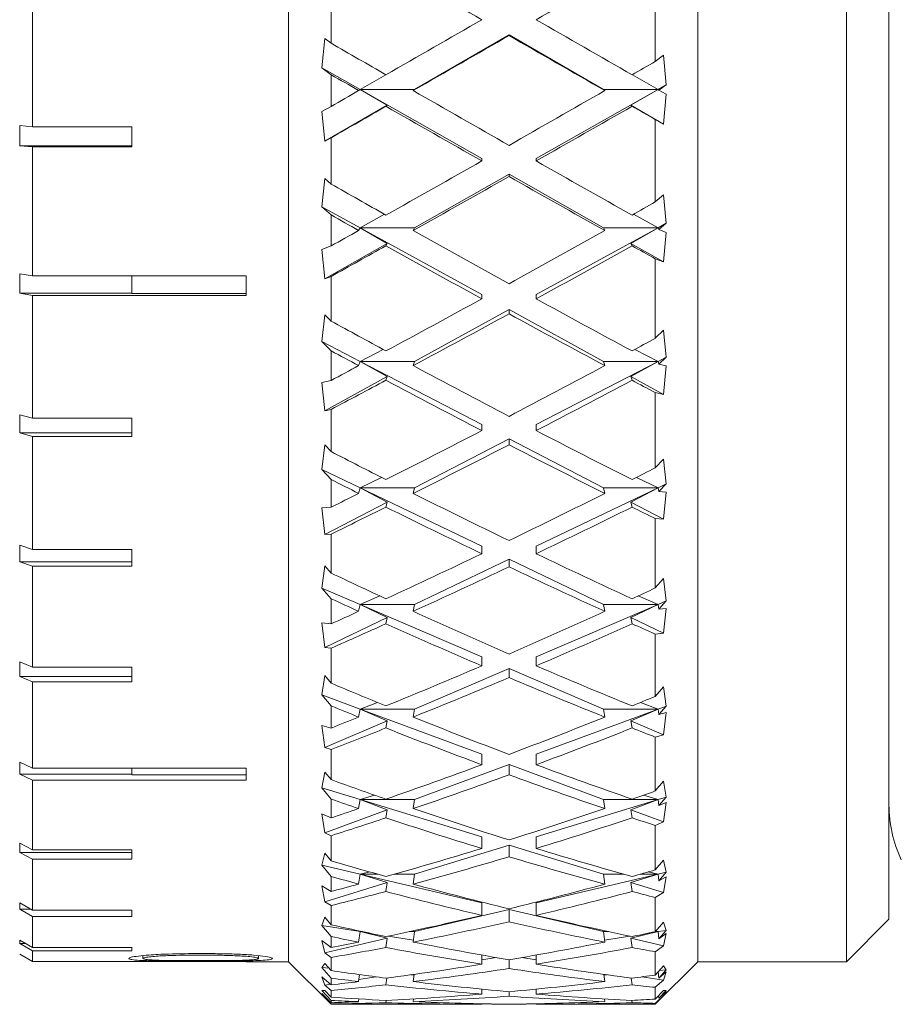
# Model space of a CAD drawing. Header units: inches. Extents: x 1.1 to 20.6, y 0.8 to 16.
# Tile 2 of 22: x 2.4 to 3, y 7.7 to 8.4. Entities that reach past the tile are written whole.
import ezdxf

# ---------------------------------------------------------------- set-up
doc = ezdxf.new("R2010")
doc.units = ezdxf.units.IN
doc.header["$MEASUREMENT"] = 0

msp = doc.modelspace()

# ---------------------------------------------------------------- linework, layer by layer
at = {"color": 7, "linetype": 'Continuous', "lineweight": 15}
for p, q in [((2.57609, 7.7024), (2.57609, 9.1324)), ((2.87609, 7.7024), (2.87609, 9.1324)), ((2.84484, 8.36241), (2.84484, 8.42366)), ((2.98484, 7.7024), (2.98484, 8.41899)), ((3.01609, 8.41892), (3.01609, 7.73365)), ((2.38859, 8.41149), (2.38859, 8.31454)), ((2.60734, 8.41022), (2.60734, 8.37582)), ((2.66849, 8.34189), (2.73766, 8.3818)), ((2.73766, 8.3818), (2.73766, 8.38148)), ((2.73766, 8.3818), (2.80684, 8.34189)), ((2.60275, 8.37928), (2.60045, 8.35784)), ((2.60734, 8.37582), (2.60275, 8.37928)), ((2.85084, 8.36691), (2.84484, 8.36241)), ((2.8528, 8.34528), (2.85084, 8.36691)), ((2.60045, 8.35784), (2.60734, 8.35267)), ((2.60045, 8.35784), (2.62849, 8.34189)), ((2.60734, 8.35267), (2.60734, 8.32944)), ((2.6473, 8.35269), (2.62849, 8.34189)), ((2.84684, 8.34189), (2.82803, 8.35269)), ((2.84684, 8.34189), (2.8528, 8.34528)), ((2.84751, 8.34132), (2.8528, 8.34528)), ((2.62849, 8.34189), (2.6275, 8.34105)), ((2.64839, 8.33029), (2.62849, 8.34189)), ((2.62849, 8.34189), (2.71766, 8.29117)), ((2.62849, 8.34189), (2.66849, 8.34189)), ((2.66849, 8.34189), (2.6675, 8.34105)), ((2.75766, 8.29117), (2.84684, 8.34189)), ((2.80783, 8.34105), (2.80684, 8.34189)), ((2.80684, 8.34189), (2.84684, 8.34189)), ((2.84684, 8.34189), (2.82693, 8.33029)), ((2.84751, 8.34132), (2.84684, 8.34189)), ((2.8528, 8.33845), (2.84751, 8.34132)), ((2.85084, 8.3165), (2.8528, 8.33845)), ((2.60734, 8.32944), (2.60045, 8.3257)), ((2.60045, 8.3257), (2.60275, 8.30395)), ((2.60275, 8.30395), (2.64839, 8.33029)), ((2.64751, 8.32954), (2.64839, 8.33029)), ((2.82693, 8.33029), (2.82782, 8.32954)), ((2.82693, 8.33029), (2.85084, 8.3165)), ((2.84484, 8.25937), (2.84484, 8.31975)), ((2.84484, 8.31975), (2.85084, 8.3165)), ((2.38859, 8.31454), (2.37913, 8.31538)), ((2.37913, 8.30056), (2.37913, 8.31538)), ((2.46128, 8.31454), (2.38859, 8.31454)), ((2.46128, 8.29972), (2.46128, 8.31454)), ((2.60275, 8.30395), (2.60734, 8.30644)), ((2.60734, 8.30644), (2.60734, 8.27253)), ((2.37913, 8.30056), (2.38859, 8.29972)), ((2.37913, 8.30056), (2.46128, 8.30056)), ((2.38859, 8.29972), (2.38859, 8.20512)), ((2.38859, 8.29972), (2.46128, 8.29972)), ((2.71766, 8.29117), (2.71766, 8.28945)), ((2.75766, 8.29117), (2.75766, 8.28945)), ((2.60275, 8.27657), (2.60045, 8.25585)), ((2.60734, 8.27253), (2.60275, 8.27657)), ((2.66849, 8.24044), (2.73766, 8.27979)), ((2.73766, 8.27979), (2.80684, 8.24044)), ((2.73766, 8.27979), (2.73766, 8.27809)), ((2.85084, 8.26462), (2.84484, 8.25937)), ((2.8528, 8.24372), (2.85084, 8.26462)), ((2.60045, 8.25585), (2.60734, 8.24983)), ((2.60045, 8.25585), (2.62849, 8.24044)), ((2.60734, 8.24983), (2.60734, 8.22717)), ((2.64638, 8.25037), (2.62849, 8.24044)), ((2.84684, 8.24044), (2.82894, 8.25037)), ((2.84684, 8.24044), (2.8528, 8.24372)), ((2.84751, 8.23912), (2.8528, 8.24372)), ((2.62849, 8.24044), (2.6275, 8.23848)), ((2.62849, 8.24044), (2.66849, 8.24044)), ((2.64839, 8.22901), (2.62849, 8.24044)), ((2.62849, 8.24044), (2.71766, 8.19144)), ((2.66849, 8.24044), (2.6675, 8.23848)), ((2.75766, 8.19144), (2.84684, 8.24044)), ((2.80684, 8.24044), (2.84684, 8.24044)), ((2.80783, 8.23848), (2.80684, 8.24044)), ((2.84684, 8.24044), (2.82693, 8.22901)), ((2.84751, 8.23912), (2.84684, 8.24044)), ((2.8528, 8.23705), (2.84751, 8.23912)), ((2.85084, 8.21542), (2.8528, 8.23705)), ((2.60734, 8.22717), (2.60045, 8.22449)), ((2.60045, 8.22449), (2.60275, 8.20305)), ((2.60275, 8.20305), (2.64839, 8.22901)), ((2.64751, 8.22726), (2.64839, 8.22901)), ((2.82693, 8.22901), (2.82782, 8.22726)), ((2.82693, 8.22901), (2.85084, 8.21542)), ((2.84484, 8.15941), (2.84484, 8.21773)), ((2.84484, 8.21773), (2.85084, 8.21542)), ((2.38859, 8.20512), (2.37913, 8.20679)), ((2.37913, 8.19252), (2.37913, 8.20679)), ((2.54509, 8.20512), (2.38859, 8.20512)), ((2.46128, 8.19236), (2.46128, 8.20512)), ((2.54509, 8.19084), (2.54509, 8.20512)), ((2.60275, 8.20305), (2.60734, 8.20482)), ((2.60734, 8.20482), (2.60734, 8.17206)), ((2.37913, 8.19252), (2.38859, 8.19084)), ((2.37913, 8.19252), (2.46128, 8.19252)), ((2.38859, 8.19084), (2.38859, 8.10092)), ((2.38859, 8.19084), (2.54509, 8.19084)), ((2.46128, 8.19236), (2.54509, 8.19236)), ((2.71766, 8.19144), (2.71766, 8.18838)), ((2.75766, 8.19144), (2.75766, 8.18838)), ((2.66849, 8.14245), (2.73766, 8.18046)), ((2.73766, 8.18046), (2.80684, 8.14245)), ((2.73766, 8.18046), (2.73766, 8.17741)), ((2.60275, 8.1766), (2.60045, 8.15702)), ((2.60734, 8.17206), (2.60275, 8.1766)), ((2.85084, 8.1653), (2.84484, 8.15941)), ((2.8528, 8.14554), (2.85084, 8.1653)), ((2.60045, 8.15702), (2.60734, 8.15026)), ((2.60045, 8.15702), (2.62849, 8.14245)), ((2.60734, 8.15026), (2.60734, 8.12859)), ((2.64539, 8.15131), (2.62849, 8.14245)), ((2.84684, 8.14245), (2.82993, 8.15131)), ((2.84684, 8.14245), (2.8528, 8.14554)), ((2.84751, 8.14038), (2.8528, 8.14554)), ((2.62849, 8.14245), (2.6275, 8.13939)), ((2.62849, 8.14245), (2.66849, 8.14245)), ((2.64839, 8.1314), (2.62849, 8.14245)), ((2.62849, 8.14245), (2.71766, 8.09612)), ((2.66849, 8.14245), (2.6675, 8.13939)), ((2.75766, 8.09612), (2.84684, 8.14245)), ((2.80684, 8.14245), (2.84684, 8.14245)), ((2.80783, 8.13939), (2.80684, 8.14245)), ((2.84684, 8.14245), (2.82693, 8.1314)), ((2.84751, 8.14038), (2.84684, 8.14245)), ((2.8528, 8.13917), (2.84751, 8.14038)), ((2.85084, 8.11827), (2.8528, 8.13917)), ((2.60734, 8.12859), (2.60045, 8.12703)), ((2.60275, 8.10632), (2.64839, 8.1314)), ((2.64751, 8.12868), (2.64839, 8.1314)), ((2.82693, 8.1314), (2.82782, 8.12868)), ((2.82693, 8.1314), (2.85084, 8.11827)), ((2.60045, 8.12703), (2.60275, 8.10632)), ((2.84484, 8.06446), (2.84484, 8.1196)), ((2.84484, 8.1196), (2.85084, 8.11827)), ((2.60275, 8.10632), (2.60734, 8.10733)), ((2.60734, 8.10733), (2.60734, 8.07636)), ((2.38859, 8.10092), (2.37913, 8.10339)), ((2.37913, 8.09001), (2.37913, 8.10339)), ((2.46128, 8.10092), (2.38859, 8.10092)), ((2.46128, 8.08754), (2.46128, 8.10092)), ((2.71766, 8.09612), (2.71766, 8.09176)), ((2.75766, 8.09612), (2.75766, 8.09176)), ((2.37913, 8.09001), (2.38859, 8.08754)), ((2.37913, 8.09001), (2.46128, 8.09001)), ((2.38859, 8.08754), (2.38859, 8.00452)), ((2.38859, 8.08754), (2.46128, 8.08754)), ((2.66849, 8.0498), (2.73766, 8.08573)), ((2.73766, 8.08573), (2.80684, 8.0498)), ((2.73766, 8.08573), (2.73766, 8.08141)), ((2.60275, 8.08131), (2.60045, 8.06324)), ((2.60734, 8.07636), (2.60275, 8.08131)), ((2.85084, 8.07089), (2.84484, 8.06446)), ((2.8528, 8.05266), (2.85084, 8.07089)), ((2.60045, 8.06324), (2.60734, 8.05588)), ((2.60045, 8.06324), (2.62849, 8.0498)), ((2.64427, 8.05744), (2.62849, 8.0498)), ((2.84684, 8.0498), (2.83105, 8.05744)), ((2.60734, 8.05588), (2.60734, 8.03564)), ((2.62849, 8.0498), (2.6275, 8.04571)), ((2.62849, 8.0498), (2.66849, 8.0498)), ((2.64839, 8.03936), (2.62849, 8.0498)), ((2.62849, 8.0498), (2.71766, 8.00705)), ((2.66849, 8.0498), (2.6675, 8.04571)), ((2.75766, 8.00705), (2.84684, 8.0498)), ((2.80684, 8.0498), (2.84684, 8.0498)), ((2.80783, 8.04571), (2.80684, 8.0498)), ((2.84684, 8.0498), (2.82693, 8.03936)), ((2.84684, 8.0498), (2.8528, 8.05266)), ((2.84751, 8.04704), (2.84684, 8.0498)), ((2.84751, 8.04704), (2.8528, 8.05266)), ((2.8528, 8.0467), (2.84751, 8.04704)), ((2.85084, 8.02694), (2.8528, 8.0467)), ((2.60734, 8.03564), (2.60045, 8.03523)), ((2.60045, 8.03523), (2.60275, 8.01565)), ((2.60275, 8.01565), (2.64839, 8.03936)), ((2.64751, 8.03572), (2.64839, 8.03936)), ((2.82693, 8.03936), (2.82782, 8.03572)), ((2.82693, 8.03936), (2.85084, 8.02694)), ((2.84484, 7.97639), (2.84484, 8.02727)), ((2.84484, 8.02727), (2.85084, 8.02694)), ((2.60275, 8.01565), (2.60734, 8.01588)), ((2.60734, 8.01588), (2.60734, 7.9873)), ((2.38859, 8.00452), (2.37913, 8.00772)), ((2.37913, 7.99557), (2.37913, 8.00772)), ((2.71766, 8.00705), (2.71766, 8.00148)), ((2.75766, 8.00705), (2.75766, 8.00148)), ((2.46128, 8.00452), (2.38859, 8.00452)), ((2.46128, 7.99237), (2.46128, 8.00452)), ((2.37913, 7.99557), (2.38859, 7.99237)), ((2.37913, 7.99557), (2.46128, 7.99557)), ((2.38859, 7.99237), (2.38859, 7.91829)), ((2.38859, 7.99237), (2.46128, 7.99237)), ((2.60275, 7.99257), (2.60045, 7.97636)), ((2.60734, 7.9873), (2.60275, 7.99257)), ((2.66849, 7.96431), (2.73766, 7.99747)), ((2.73766, 7.99747), (2.80684, 7.96431)), ((2.73766, 7.99747), (2.73766, 7.99194)), ((2.85084, 7.98322), (2.84484, 7.97639)), ((2.8528, 7.96687), (2.85084, 7.98322)), ((2.60045, 7.97636), (2.60734, 7.96854)), ((2.60045, 7.97636), (2.62849, 7.96431)), ((2.64294, 7.97058), (2.62849, 7.96431)), ((2.84684, 7.96431), (2.83238, 7.97058)), ((2.60734, 7.96854), (2.60734, 7.95011)), ((2.62849, 7.96431), (2.6275, 7.95927)), ((2.62849, 7.96431), (2.66849, 7.96431)), ((2.62849, 7.96431), (2.71766, 7.92597)), ((2.64839, 7.95467), (2.62849, 7.96431)), ((2.66849, 7.96431), (2.6675, 7.95927)), ((2.75766, 7.92597), (2.84684, 7.96431)), ((2.80684, 7.96431), (2.84684, 7.96431)), ((2.80783, 7.95927), (2.80684, 7.96431)), ((2.84684, 7.96431), (2.82693, 7.95467)), ((2.84684, 7.96431), (2.8528, 7.96687)), ((2.84751, 7.96091), (2.84684, 7.96431)), ((2.84751, 7.96091), (2.8528, 7.96687)), ((2.8528, 7.96145), (2.84751, 7.96091)), ((2.85084, 7.94321), (2.8528, 7.96145)), ((2.60734, 7.95011), (2.60045, 7.95086)), ((2.60045, 7.95086), (2.60275, 7.9328)), ((2.60275, 7.9328), (2.64839, 7.95467)), ((2.64751, 7.95019), (2.64839, 7.95467)), ((2.82693, 7.95467), (2.82782, 7.95019)), ((2.82693, 7.95467), (2.85084, 7.94321)), ((2.84484, 7.94253), (2.85084, 7.94321)), ((2.84484, 7.8969), (2.84484, 7.94253)), ((2.60275, 7.9328), (2.60734, 7.93224)), ((2.60734, 7.93224), (2.60734, 7.90661)), ((2.38859, 7.91829), (2.37913, 7.92214)), ((2.37913, 7.91151), (2.37913, 7.92214)), ((2.71766, 7.92597), (2.71766, 7.9193)), ((2.75766, 7.92597), (2.75766, 7.9193)), ((2.46128, 7.91829), (2.38859, 7.91829)), ((2.46128, 7.90766), (2.46128, 7.91829)), ((2.60275, 7.9121), (2.60045, 7.89807)), ((2.60734, 7.90661), (2.60275, 7.9121)), ((2.66849, 7.88763), (2.73766, 7.91737)), ((2.73766, 7.91737), (2.80684, 7.88763)), ((2.73766, 7.91737), (2.73766, 7.91076)), ((2.37913, 7.91151), (2.38859, 7.90766)), ((2.37913, 7.91151), (2.46128, 7.91151)), ((2.38859, 7.90766), (2.38859, 7.84434)), ((2.38859, 7.90766), (2.46128, 7.90766)), ((2.60045, 7.89807), (2.60734, 7.88994)), ((2.60045, 7.89807), (2.62849, 7.88763)), ((2.85084, 7.90401), (2.84484, 7.8969)), ((2.8528, 7.88985), (2.85084, 7.90401)), ((2.64127, 7.89244), (2.62849, 7.88763)), ((2.84684, 7.88763), (2.83406, 7.89244)), ((2.60734, 7.88994), (2.60734, 7.87369)), ((2.62849, 7.88763), (2.6275, 7.88175)), ((2.62849, 7.88763), (2.66849, 7.88763)), ((2.62849, 7.88763), (2.71766, 7.85445)), ((2.64839, 7.87899), (2.62849, 7.88763)), ((2.66849, 7.88763), (2.6675, 7.88175)), ((2.75766, 7.85445), (2.84684, 7.88763)), ((2.80684, 7.88763), (2.84684, 7.88763)), ((2.80783, 7.88175), (2.80684, 7.88763)), ((2.84684, 7.88763), (2.82693, 7.87899)), ((2.84684, 7.88763), (2.8528, 7.88985)), ((2.84751, 7.88366), (2.84684, 7.88763)), ((2.84751, 7.88366), (2.8528, 7.88985)), ((2.8528, 7.88507), (2.84751, 7.88366)), ((2.85084, 7.86872), (2.8528, 7.88507)), ((2.60734, 7.87369), (2.60045, 7.87558)), ((2.60045, 7.87558), (2.60275, 7.85937)), ((2.60275, 7.85937), (2.64839, 7.87899)), ((2.64751, 7.87375), (2.64839, 7.87899)), ((2.82693, 7.87899), (2.82782, 7.87375)), ((2.82693, 7.87899), (2.85084, 7.86872)), ((2.84484, 7.86704), (2.85084, 7.86872)), ((2.84484, 7.82754), (2.84484, 7.86704)), ((2.60275, 7.85937), (2.60734, 7.85805)), ((2.60734, 7.85805), (2.60734, 7.83587)), ((2.71766, 7.85445), (2.71766, 7.84681)), ((2.75766, 7.85445), (2.75766, 7.84681)), ((2.38859, 7.84434), (2.37913, 7.84875)), ((2.37913, 7.83991), (2.37913, 7.84875)), ((2.66849, 7.82127), (2.73766, 7.84701)), ((2.73766, 7.84701), (2.80684, 7.82127)), ((2.73766, 7.84701), (2.73766, 7.83943)), ((2.37913, 7.83991), (2.38859, 7.8355)), ((2.37913, 7.83991), (2.46128, 7.83991)), ((2.54509, 7.84434), (2.38859, 7.84434)), ((2.46128, 7.83951), (2.46128, 7.84434)), ((2.46128, 7.83951), (2.54509, 7.83951)), ((2.54509, 7.8355), (2.54509, 7.84434)), ((2.60275, 7.84146), (2.60045, 7.82988)), ((2.60734, 7.83587), (2.60275, 7.84146)), ((2.38859, 7.8355), (2.38859, 7.78451)), ((2.38859, 7.8355), (2.54509, 7.8355)), ((2.85084, 7.83478), (2.84484, 7.82754)), ((2.8528, 7.8231), (2.85084, 7.83478)), ((2.60045, 7.82988), (2.60734, 7.8216)), ((2.60045, 7.82988), (2.62849, 7.82127)), ((2.60734, 7.8216), (2.60734, 7.80784)), ((2.62849, 7.82127), (2.6275, 7.81465)), ((2.639, 7.82453), (2.62849, 7.82127)), ((2.62849, 7.82127), (2.66849, 7.82127)), ((2.62849, 7.82127), (2.71766, 7.79389)), ((2.64839, 7.8138), (2.62849, 7.82127)), ((2.66849, 7.82127), (2.6675, 7.81465)), ((2.75766, 7.79389), (2.84684, 7.82127)), ((2.80684, 7.82127), (2.84684, 7.82127)), ((2.80783, 7.81465), (2.80684, 7.82127)), ((2.84684, 7.82127), (2.82693, 7.8138)), ((2.84684, 7.82127), (2.83633, 7.82453)), ((2.84684, 7.82127), (2.8528, 7.8231)), ((2.84751, 7.8168), (2.84684, 7.82127)), ((2.84751, 7.8168), (2.8528, 7.8231)), ((2.8528, 7.81906), (2.84751, 7.8168)), ((2.85084, 7.8049), (2.8528, 7.81906)), ((2.60734, 7.80784), (2.60045, 7.81084)), ((2.60045, 7.81084), (2.60275, 7.79681)), ((2.60275, 7.79681), (2.64839, 7.8138)), ((2.64751, 7.8079), (2.64839, 7.8138)), ((2.82693, 7.8138), (2.82782, 7.8079)), ((2.82693, 7.8138), (2.85084, 7.8049)), ((2.84484, 7.80225), (2.85084, 7.8049)), ((2.60275, 7.79681), (2.60734, 7.79475)), ((2.84484, 7.76966), (2.84484, 7.80225)), ((2.38859, 7.78451), (2.37913, 7.78937)), ((2.37913, 7.78253), (2.37913, 7.78937)), ((2.60734, 7.79475), (2.60734, 7.77644)), ((2.71766, 7.79389), (2.71766, 7.78543)), ((2.75766, 7.79389), (2.75766, 7.78543)), ((2.37913, 7.78253), (2.38859, 7.77767)), ((2.37913, 7.78253), (2.46128, 7.78253)), ((2.46128, 7.78451), (2.38859, 7.78451)), ((2.46128, 7.77767), (2.46128, 7.78451)), ((2.60275, 7.78203), (2.60045, 7.77313)), ((2.60734, 7.77644), (2.60275, 7.78203)), ((2.66849, 7.76652), (2.73766, 7.78775)), ((2.73766, 7.78775), (2.80684, 7.76652)), ((2.73766, 7.78775), (2.73766, 7.77936)), ((2.38859, 7.77767), (2.38859, 7.74026)), ((2.38859, 7.77767), (2.46128, 7.77767)), ((2.85084, 7.7769), (2.84484, 7.76966)), ((2.8528, 7.76792), (2.85084, 7.7769)), ((2.60045, 7.77313), (2.60734, 7.76487)), ((2.60045, 7.77313), (2.62849, 7.76652)), ((2.63557, 7.7682), (2.62849, 7.76652)), ((2.84684, 7.76652), (2.83975, 7.7682)), ((2.84684, 7.76652), (2.8528, 7.76792)), ((2.84751, 7.76163), (2.8528, 7.76792)), ((2.60275, 7.74633), (2.64839, 7.76034)), ((2.60734, 7.76487), (2.60734, 7.75386)), ((2.62849, 7.76652), (2.6275, 7.75928)), ((2.62849, 7.76652), (2.6415, 7.76652)), ((2.62849, 7.76652), (2.71766, 7.74547)), ((2.64839, 7.76034), (2.62849, 7.76652)), ((2.64751, 7.7539), (2.64839, 7.76034)), ((2.65354, 7.76652), (2.66849, 7.76652)), ((2.66849, 7.76652), (2.6675, 7.75928)), ((2.75766, 7.74547), (2.84684, 7.76652)), ((2.80684, 7.76652), (2.82179, 7.76652)), ((2.80783, 7.75928), (2.80684, 7.76652)), ((2.84684, 7.76652), (2.82693, 7.76034)), ((2.82693, 7.76034), (2.82782, 7.7539)), ((2.82693, 7.76034), (2.85084, 7.753)), ((2.83383, 7.76652), (2.84684, 7.76652)), ((2.84751, 7.76163), (2.84684, 7.76652)), ((2.8528, 7.76469), (2.84751, 7.76163)), ((2.85084, 7.753), (2.8528, 7.76469)), ((2.60734, 7.75386), (2.60045, 7.7579)), ((2.60045, 7.7579), (2.60275, 7.74633)), ((2.84484, 7.74944), (2.85084, 7.753)), ((2.60275, 7.74633), (2.60734, 7.74356)), ((2.84484, 7.72439), (2.84484, 7.74944)), ((2.38859, 7.74026), (2.37913, 7.74545)), ((2.37913, 7.74078), (2.37913, 7.74545)), ((2.37913, 7.74078), (2.38859, 7.73559)), ((2.37913, 7.74078), (2.38764, 7.74078)), ((2.46128, 7.74026), (2.38859, 7.74026)), ((2.46128, 7.73559), (2.46128, 7.74026)), ((2.60734, 7.74356), (2.60734, 7.72949)), ((2.66849, 7.72443), (2.73766, 7.74075)), ((2.71766, 7.74547), (2.71766, 7.73634)), ((2.73766, 7.74075), (2.80684, 7.72443)), ((2.73766, 7.74075), (2.73766, 7.73171)), ((2.75766, 7.74547), (2.75766, 7.73634)), ((2.38859, 7.73559), (2.38859, 7.71268)), ((2.38859, 7.73559), (2.46128, 7.73559)), ((2.60275, 7.73497), (2.60045, 7.72892)), ((2.60734, 7.72949), (2.60275, 7.73497)), ((2.85084, 7.73148), (2.84484, 7.72439)), ((2.8528, 7.72538), (2.85084, 7.73148)), ((2.98484, 7.7024), (3.01609, 7.73365)), ((2.60045, 7.72892), (2.60734, 7.72083)), ((2.60045, 7.72892), (2.62849, 7.72443)), ((2.62849, 7.72443), (2.6275, 7.71672)), ((2.62954, 7.7246), (2.62849, 7.72443)), ((2.62849, 7.72443), (2.63033, 7.72443)), ((2.62849, 7.72443), (2.63584, 7.72325)), ((2.64839, 7.71968), (2.62849, 7.72443)), ((2.66474, 7.72443), (2.66849, 7.72443)), ((2.66849, 7.72443), (2.6675, 7.71672)), ((2.80684, 7.72443), (2.81059, 7.72443)), ((2.80783, 7.71672), (2.80684, 7.72443)), ((2.84684, 7.72443), (2.82693, 7.71968)), ((2.83949, 7.72325), (2.84684, 7.72443)), ((2.84487, 7.72443), (2.84684, 7.72443)), ((2.84684, 7.72443), (2.84511, 7.72471)), ((2.84684, 7.72443), (2.8528, 7.72538)), ((2.84751, 7.71922), (2.84684, 7.72443)), ((2.84751, 7.71922), (2.8528, 7.72538)), ((2.38859, 7.71268), (2.37913, 7.71807)), ((2.37913, 7.71569), (2.37913, 7.71807)), ((2.60734, 7.71279), (2.60045, 7.71781)), ((2.60045, 7.71781), (2.60275, 7.70891)), ((2.60275, 7.70891), (2.64839, 7.71968)), ((2.60734, 7.72083), (2.60734, 7.71279)), ((2.64751, 7.71283), (2.64839, 7.71968)), ((2.6491, 7.72112), (2.66768, 7.71814)), ((2.80765, 7.71814), (2.82623, 7.72112)), ((2.82693, 7.71968), (2.82782, 7.71283)), ((2.82693, 7.71968), (2.85084, 7.71404)), ((2.8528, 7.72302), (2.84751, 7.71922)), ((2.85084, 7.71404), (2.8528, 7.72302)), ((2.37913, 7.71569), (2.38859, 7.7103)), ((2.37913, 7.71569), (2.38331, 7.71569)), ((2.46128, 7.71268), (2.38859, 7.71268)), ((2.38859, 7.7103), (2.38859, 7.70246)), ((2.38859, 7.7103), (2.46128, 7.7103)), ((2.46128, 7.7103), (2.46128, 7.71268)), ((2.84484, 7.70963), (2.85084, 7.71404)), ((2.84484, 7.69261), (2.84484, 7.70963)), ((2.38859, 7.70246), (2.37913, 7.70792)), ((2.37913, 7.70789), (2.38859, 7.70242)), ((2.37913, 7.70789), (2.37919, 7.70789)), ((2.54509, 7.70246), (2.38859, 7.70246)), ((2.38859, 7.70242), (2.54509, 7.70242)), ((2.46939, 7.70686), (2.46939, 7.70474)), ((2.54509, 7.7024), (2.54509, 7.70246)), ((2.54509, 7.7024), (2.57609, 7.7024)), ((2.554, 7.70683), (2.554, 7.70474)), ((2.57609, 7.7024), (2.60734, 7.67115)), ((2.60275, 7.70891), (2.60734, 7.70549)), ((2.60734, 7.70549), (2.60734, 7.69593)), ((2.71766, 7.70728), (2.71766, 7.70052)), ((2.71766, 7.70371), (2.72829, 7.70541)), ((2.73766, 7.70381), (2.73766, 7.6974)), ((2.74704, 7.70541), (2.75766, 7.70371)), ((2.75766, 7.70728), (2.75766, 7.70052)), ((2.84484, 7.67115), (2.87609, 7.7024)), ((2.87609, 7.7024), (2.98484, 7.7024)), ((2.60275, 7.70119), (2.60045, 7.69811)), ((2.60045, 7.69811), (2.60734, 7.69035)), ((2.60045, 7.69811), (2.60582, 7.69767)), ((2.60734, 7.69593), (2.60275, 7.70119)), ((2.85084, 7.69942), (2.84484, 7.69261)), ((2.84751, 7.69041), (2.8528, 7.69631)), ((2.84774, 7.6959), (2.8528, 7.69631)), ((2.8528, 7.69631), (2.85084, 7.69942)), ((2.60734, 7.68544), (2.60045, 7.69133)), ((2.60045, 7.69133), (2.60275, 7.68528)), ((2.60734, 7.69035), (2.60734, 7.68544)), ((2.62814, 7.69294), (2.6275, 7.6878)), ((2.62768, 7.68928), (2.64021, 7.69129)), ((2.64751, 7.68546), (2.64812, 7.6904)), ((2.6658, 7.69278), (2.66809, 7.69259)), ((2.66816, 7.6931), (2.6675, 7.6878)), ((2.80783, 7.6878), (2.80717, 7.6931)), ((2.80724, 7.69259), (2.80953, 7.69278)), ((2.82721, 7.6904), (2.82782, 7.68546)), ((2.83511, 7.69129), (2.85084, 7.68877)), ((2.84484, 7.6836), (2.85084, 7.68877)), ((2.84751, 7.69041), (2.84694, 7.69499)), ((2.8528, 7.69487), (2.84751, 7.69041)), ((2.85084, 7.68877), (2.8528, 7.69487)), ((2.60275, 7.68135), (2.60045, 7.6813)), ((2.60045, 7.6813), (2.60734, 7.67402)), ((2.60045, 7.6813), (2.6028, 7.6813)), ((2.60275, 7.68528), (2.60677, 7.68593)), ((2.60275, 7.68528), (2.60734, 7.68127)), ((2.60734, 7.67641), (2.60275, 7.68135)), ((2.60734, 7.68127), (2.60734, 7.67641)), ((2.71766, 7.68226), (2.71766, 7.67865)), ((2.75766, 7.68226), (2.75766, 7.67865)), ((2.84484, 7.67494), (2.84484, 7.6836)), ((2.85084, 7.68132), (2.84484, 7.67494)), ((2.84751, 7.67574), (2.8528, 7.68127)), ((2.8528, 7.68078), (2.84751, 7.67574)), ((2.85079, 7.68127), (2.8528, 7.68127)), ((2.85084, 7.67767), (2.8528, 7.68078)), ((2.60734, 7.67234), (2.60045, 7.67898)), ((2.60045, 7.67898), (2.60275, 7.6759)), ((2.60275, 7.6759), (2.60357, 7.67597)), ((2.60275, 7.6759), (2.60734, 7.67139)), ((2.60734, 7.67402), (2.60734, 7.67234)), ((2.6275, 7.67309), (2.62774, 7.6751)), ((2.64771, 7.67402), (2.64751, 7.67234)), ((2.6675, 7.67309), (2.66775, 7.67512)), ((2.73766, 7.68037), (2.73766, 7.6771)), ((2.80758, 7.67512), (2.80783, 7.67309)), ((2.82782, 7.67234), (2.82761, 7.67402)), ((2.84484, 7.67185), (2.85084, 7.67767)), ((2.84729, 7.67754), (2.84751, 7.67574)), ((2.84964, 7.67777), (2.85084, 7.67767)), ((2.60734, 7.67139), (2.60734, 7.67115)), ((2.60734, 7.67115), (2.71479, 7.67115)), ((2.71766, 7.67156), (2.71766, 7.67115)), ((2.73766, 7.67127), (2.73766, 7.67122)), ((2.75766, 7.67156), (2.75766, 7.67115)), ((2.76054, 7.67115), (2.84484, 7.67115)), ((2.84484, 7.67115), (2.84484, 7.67185))]:
    msp.add_line(p, q, dxfattribs=at)
msp.add_arc((3.10976, 7.81727), 0.09367, 180, 205.34276, dxfattribs=at)
for centre, major_axis, ratio, start_param, end_param in [((2.71766, 8.4174), (1.2925, -0.74603), 0.014152, 4.666256, 4.720557), ((2.75766, 8.4174), (1.2925, 0.74603), 0.014152, 4.704221, 4.758522), ((2.71766, 8.4174), (1.2925, 0.74603), 0.014152, 4.649919, 4.704221), ((2.75766, 8.4174), (1.2925, -0.74603), 0.014152, 4.720557, 4.774859), ((2.75766, 8.4174), (1.2925, 0.74603), 0.014152, 4.634408, 4.688747), ((2.71766, 8.4174), (1.2925, -0.74603), 0.014152, 4.736031, 4.79037), ((2.75766, 8.4174), (1.29136, -0.74), 0.074657, 4.638581, 4.669819), ((2.71766, 8.4174), (1.29136, 0.74), 0.074657, 4.754959, 4.768187), ((2.71766, 8.4174), (1.29136, -0.74), 0.074657, 4.669687, 4.685331), ((2.71766, 8.4174), (1.2925, 0.74603), 0.014152, 4.618764, 4.634408), ((2.75766, 8.4174), (1.29136, -0.74), 0.074657, 4.685331, 4.73967), ((2.71766, 8.4174), (1.29136, 0.74), 0.074657, 4.685108, 4.739447), ((2.75766, 8.4174), (1.2925, 0.74603), 0.014152, 4.587658, 4.618896), ((2.71766, 8.4174), (1.29136, -0.74), 0.074657, 4.700842, 4.755144), ((2.75766, 8.4174), (1.29136, 0.74), 0.074657, 4.669634, 4.723936), ((2.71766, 8.4174), (1.2925, -0.74603), 0.014152, 4.805882, 4.81911), ((2.71766, 8.4174), (1.29136, 0.74), 0.074657, 4.615333, 4.669634), ((2.75766, 8.4174), (1.29136, -0.74), 0.074657, 4.755144, 4.809445), ((2.75766, 8.4174), (1.29136, 0.74), 0.074657, 4.599821, 4.65416), ((2.71766, 8.4174), (1.29136, -0.74), 0.074657, 4.770618, 4.824957), ((2.75766, 8.4174), (1.28881, -0.72558), 0.135325, 4.671865, 4.703104), ((2.71766, 8.4174), (1.28881, 0.72558), 0.135325, 4.721674, 4.734903), ((2.71766, 8.4174), (1.28881, -0.72558), 0.135325, 4.702972, 4.718615), ((2.71766, 8.4174), (1.29136, 0.74), 0.074657, 4.584178, 4.599821), ((2.75766, 8.4174), (1.28881, -0.72558), 0.135325, 4.718615, 4.772955), ((2.71766, 8.4174), (1.28881, 0.72558), 0.135325, 4.651823, 4.706163), ((2.75766, 8.4174), (1.29136, 0.74), 0.074657, 4.553071, 4.584309), ((2.71766, 8.4174), (1.28881, -0.72558), 0.135325, 4.734127, 4.788429), ((2.75766, 8.4174), (1.28881, 0.72558), 0.135325, 4.636349, 4.690651), ((2.71766, 8.4174), (1.29136, -0.74), 0.074657, 4.840469, 4.853697), ((2.71766, 8.4174), (1.28881, 0.72558), 0.135325, 4.582048, 4.636349), ((2.75766, 8.4174), (1.28881, -0.72558), 0.135325, 4.788429, 4.84273), ((2.75766, 8.4174), (1.28517, -0.70235), 0.19623, 4.702657, 4.733895), ((2.75766, 8.4174), (1.28881, 0.72558), 0.135325, 4.566536, 4.620875), ((2.71766, 8.4174), (1.28881, -0.72558), 0.135325, 4.803903, 4.858242), ((2.71766, 8.4174), (1.28517, 0.70235), 0.19623, 4.690883, 4.704111), ((2.71766, 8.4174), (1.28517, -0.70235), 0.19623, 4.733763, 4.749407), ((2.71766, 8.4174), (1.28881, 0.72558), 0.135325, 4.550893, 4.566536), ((2.75766, 8.4174), (1.28517, -0.70235), 0.19623, 4.749407, 4.803746), ((2.71766, 8.4174), (1.28517, 0.70235), 0.19623, 4.621032, 4.675371), ((2.75766, 8.4174), (1.28881, 0.72558), 0.135325, 4.519786, 4.551024), ((2.71766, 8.4174), (1.28517, -0.70235), 0.19623, 4.764919, 4.81922), ((2.75766, 8.4174), (1.28517, 0.70235), 0.19623, 4.605558, 4.659859), ((2.71766, 8.4174), (1.28881, -0.72558), 0.135325, 4.873753, 4.886982), ((2.71766, 8.4174), (1.28517, 0.70235), 0.19623, 4.551257, 4.605558), ((2.75766, 8.4174), (1.28517, -0.70235), 0.19623, 4.81922, 4.873521), ((2.75766, 8.4174), (1.28517, 0.70235), 0.19623, 4.535745, 4.590084), ((2.71766, 8.4174), (1.28517, -0.70235), 0.19623, 4.834694, 4.889033), ((2.75766, 8.4174), (1.28101, -0.6695), 0.257318, 4.729508, 4.760746), ((2.71766, 8.4174), (1.28101, 0.6695), 0.257318, 4.664032, 4.67726), ((2.71766, 8.4174), (1.28101, -0.6695), 0.257318, 4.760614, 4.776258), ((2.71766, 8.4174), (1.28517, 0.70235), 0.19623, 4.520101, 4.535745), ((2.75766, 8.4174), (1.28101, -0.6695), 0.257318, 4.776258, 4.830597), ((2.71766, 8.4174), (1.28101, 0.6695), 0.257318, 4.594181, 4.64852), ((2.75766, 8.4174), (1.28517, 0.70235), 0.19623, 4.488995, 4.520233), ((2.71766, 8.4174), (1.28101, -0.6695), 0.257318, 4.791769, 4.846071), ((2.75766, 8.4174), (1.28101, 0.6695), 0.257318, 4.578707, 4.633009), ((2.71766, 8.4174), (1.28517, -0.70235), 0.19623, 4.904545, 4.917773), ((2.71766, 8.4174), (1.28101, 0.6695), 0.257318, 4.524406, 4.578707), ((2.75766, 8.4174), (1.28101, -0.6695), 0.257318, 4.846071, 4.900372), ((2.75766, 8.4174), (1.28101, 0.6695), 0.257318, 4.508894, 4.563233), ((2.71766, 8.4174), (1.28101, -0.6695), 0.257318, 4.861545, 4.915884), ((2.75766, 8.4174), (1.2771, -0.62581), 0.31831, 4.750558, 4.781796), ((2.71766, 8.4174), (1.2771, 0.62581), 0.31831, 4.642982, 4.65621), ((2.71766, 8.4174), (1.2771, -0.62581), 0.31831, 4.781665, 4.797308), ((2.71766, 8.4174), (1.28101, 0.6695), 0.257318, 4.493251, 4.508894), ((2.75766, 8.4174), (1.2771, -0.62581), 0.31831, 4.797308, 4.851647), ((2.71766, 8.4174), (1.2771, 0.62581), 0.31831, 4.573131, 4.62747), ((2.75766, 8.4174), (1.28101, 0.6695), 0.257318, 4.462144, 4.493382), ((2.71766, 8.4174), (1.2771, -0.62581), 0.31831, 4.81282, 4.867121), ((2.75766, 8.4174), (1.2771, 0.62581), 0.31831, 4.557657, 4.611958), ((2.71766, 8.4174), (1.28101, -0.6695), 0.257318, 4.931396, 4.944624), ((2.71766, 8.4174), (1.2771, 0.62581), 0.31831, 4.503355, 4.557657), ((2.75766, 8.4174), (1.2771, -0.62581), 0.31831, 4.867121, 4.921422), ((2.75766, 8.4174), (1.27445, -0.56936), 0.378525, 4.763347, 4.794585), ((2.75766, 8.4174), (1.2771, 0.62581), 0.31831, 4.487844, 4.542183), ((2.71766, 8.4174), (1.2771, -0.62581), 0.31831, 4.882595, 4.936934), ((2.71766, 8.4174), (1.27445, 0.56936), 0.378525, 4.630193, 4.643421), ((2.71766, 8.4174), (1.27445, -0.56936), 0.378525, 4.794453, 4.810097), ((2.71766, 8.4174), (1.2771, 0.62581), 0.31831, 4.4722, 4.487844), ((2.75766, 8.4174), (1.27445, -0.56936), 0.378525, 4.810097, 4.864436), ((2.71766, 8.4174), (1.27445, 0.56936), 0.378525, 4.560342, 4.614681), ((2.75766, 8.4174), (1.2771, 0.62581), 0.31831, 4.441094, 4.472332), ((2.71766, 8.4174), (1.27445, -0.56936), 0.378525, 4.825608, 4.87991), ((2.75766, 8.4174), (1.27445, 0.56936), 0.378525, 4.544868, 4.59917), ((2.71766, 8.4174), (1.2771, -0.62581), 0.31831, 4.952446, 4.965674), ((2.71766, 8.4174), (1.27445, 0.56936), 0.378525, 4.490567, 4.544868), ((2.75766, 8.4174), (1.27445, -0.56936), 0.378525, 4.87991, 4.934211), ((2.75766, 8.4174), (1.27417, -0.4974), 0.436607, 4.764643, 4.795881), ((2.75766, 8.4174), (1.27445, 0.56936), 0.378525, 4.475055, 4.529394), ((2.71766, 8.4174), (1.27445, -0.56936), 0.378525, 4.895384, 4.949723), ((2.71766, 8.4174), (1.27417, 0.4974), 0.436607, 4.628897, 4.642125), ((2.71766, 8.4174), (1.27417, -0.4974), 0.436607, 4.79575, 4.811393), ((2.71766, 8.4174), (1.27445, 0.56936), 0.378525, 4.459412, 4.475055), ((2.75766, 8.4174), (1.27417, -0.4974), 0.436607, 4.811393, 4.865732), ((2.71766, 8.4174), (1.27417, 0.4974), 0.436607, 4.559046, 4.613385), ((2.75766, 8.4174), (1.27445, 0.56936), 0.378525, 4.428305, 4.459543), ((2.71766, 8.4174), (1.27417, -0.4974), 0.436607, 4.826905, 4.881206), ((2.75766, 8.4174), (1.27417, 0.4974), 0.436607, 4.543572, 4.597873), ((2.71766, 8.4174), (1.27445, -0.56936), 0.378525, 4.965235, 4.978463), ((2.71766, 8.4174), (1.27417, 0.4974), 0.436607, 4.48927, 4.543572), ((2.75766, 8.4174), (1.27417, -0.4974), 0.436607, 4.881206, 4.935508), ((2.75766, 8.4174), (1.27711, -0.40633), 0.49011, 4.750517, 4.781756), ((2.75766, 8.4174), (1.27417, 0.4974), 0.436607, 4.473759, 4.528098), ((2.71766, 8.4174), (1.27417, -0.4974), 0.436607, 4.89668, 4.951019), ((2.71766, 8.4174), (1.27711, 0.40633), 0.49011, 4.643022, 4.656251), ((2.71766, 8.4174), (1.27711, -0.40633), 0.49011, 4.781624, 4.797267), ((2.71766, 8.4174), (1.27417, 0.4974), 0.436607, 4.458115, 4.473759), ((2.75766, 8.4174), (1.27417, 0.4974), 0.436607, 4.427009, 4.458247), ((2.71766, 8.4174), (1.27711, -0.40633), 0.49011, 4.812779, 4.86708), ((2.75766, 8.4174), (1.27711, -0.40633), 0.49011, 4.797267, 4.851606), ((2.71766, 8.4174), (1.27711, 0.40633), 0.49011, 4.573171, 4.627511), ((2.75766, 8.4174), (1.27711, 0.40633), 0.49011, 4.557698, 4.611999), ((2.71766, 8.4174), (1.27417, -0.4974), 0.436607, 4.966531, 4.979759), ((2.71766, 8.4174), (1.27711, 0.40633), 0.49011, 4.503396, 4.557698), ((2.75766, 8.4174), (1.27711, 0.40633), 0.49011, 4.487884, 4.542224), ((2.71766, 8.4174), (1.27711, -0.40633), 0.49011, 4.882554, 4.936894), ((2.75766, 8.4174), (1.27711, -0.40633), 0.49011, 4.86708, 4.921382), ((2.75766, 8.4174), (1.28303, -0.29259), 0.53506, 4.717246, 4.748484), ((2.71766, 8.4174), (1.28303, 0.29259), 0.53506, 4.676294, 4.689522), ((2.71766, 8.4174), (1.28303, -0.29259), 0.53506, 4.748353, 4.763996), ((2.71766, 8.4174), (1.27711, 0.40633), 0.49011, 4.472241, 4.487884), ((2.75766, 8.4174), (1.27711, 0.40633), 0.49011, 4.441134, 4.472373), ((2.71766, 8.4174), (1.28303, -0.29259), 0.53506, 4.779508, 4.833809), ((2.75766, 8.4174), (1.28303, -0.29259), 0.53506, 4.763996, 4.818335), ((2.71766, 8.4174), (1.28303, 0.29259), 0.53506, 4.606443, 4.660782), ((2.75766, 8.4174), (1.28303, 0.29259), 0.53506, 4.590969, 4.64527), ((2.71766, 8.4174), (1.27711, -0.40633), 0.49011, 4.952405, 4.965634), ((2.75766, 8.4174), (1.28954, -0.15559), 0.565977, 4.664007, 4.695245), ((2.71766, 8.4174), (1.28303, 0.29259), 0.53506, 4.536667, 4.590969), ((2.75766, 8.4174), (1.28303, 0.29259), 0.53506, 4.521156, 4.575495), ((2.71766, 8.4174), (1.28303, -0.29259), 0.53506, 4.849283, 4.903622), ((2.75766, 8.4174), (1.28303, -0.29259), 0.53506, 4.833809, 4.888111), ((2.71766, 8.4174), (1.28954, -0.15559), 0.565977, 4.695114, 4.710757), ((2.71766, 8.4174), (1.28954, 0.15559), 0.565977, 4.729533, 4.742761), ((2.71766, 8.4174), (1.28303, 0.29259), 0.53506, 4.505512, 4.521156), ((2.75766, 8.4174), (1.28303, 0.29259), 0.53506, 4.474406, 4.505644), ((2.71766, 8.4174), (1.28954, -0.15559), 0.565977, 4.726269, 4.78057), ((2.75766, 8.4174), (1.28954, -0.15559), 0.565977, 4.710757, 4.765096), ((2.71766, 8.4174), (1.28954, 0.15559), 0.565977, 4.659682, 4.714021), ((2.75766, 8.4174), (1.28954, 0.15559), 0.565977, 4.644208, 4.698509), ((2.71766, 8.4174), (1.28303, -0.29259), 0.53506, 4.919134, 4.932362), ((2.75766, 8.4174), (1.29254, -0.00249), 0.577347, 4.596938, 4.628177), ((2.71766, 8.4174), (1.29254, -0.00249), 0.577347, 4.628045, 4.643688), ((2.71766, 8.4174), (1.28954, 0.15559), 0.565977, 4.589906, 4.644208), ((2.75766, 8.4174), (1.28954, 0.15559), 0.565977, 4.574395, 4.628734), ((2.71766, 8.4174), (1.28954, -0.15559), 0.565977, 4.796044, 4.850383), ((2.75766, 8.4174), (1.28954, -0.15559), 0.565977, 4.78057, 4.834871), ((2.71766, 8.4174), (1.29254, 0.00249), 0.577347, 4.796601, 4.80983), ((2.71766, 8.4174), (1.28954, 0.15559), 0.565977, 4.558751, 4.574395), ((2.75766, 8.4174), (1.28954, 0.15559), 0.565977, 4.527645, 4.558883), ((2.71766, 8.4174), (1.29254, -0.00249), 0.577347, 4.6592, 4.713502), ((2.75766, 8.4174), (1.29254, -0.00249), 0.577347, 4.643688, 4.698028), ((2.71766, 8.4174), (1.29254, 0.00249), 0.577347, 4.709051, 4.711276), ((2.75766, 8.4174), (1.29254, 0.00249), 0.577347, 4.680325, 4.695802), ((2.71766, 8.4174), (1.29254, 0.00249), 0.577347, 4.72675, 4.78109), ((2.71766, 8.4174), (1.29254, -0.00249), 0.577347, 4.728976, 4.744453), ((2.75766, 8.4174), (1.29254, 0.00249), 0.577347, 4.711276, 4.765578), ((2.75766, 8.4174), (1.29254, -0.00249), 0.577347, 4.713502, 4.715727), ((2.71766, 8.4174), (1.28954, -0.15559), 0.565977, 4.865895, 4.879123)]:
    msp.add_ellipse(centre, major_axis=major_axis, ratio=ratio, start_param=start_param, end_param=end_param, dxfattribs=at)
for points, knots in [([(2.45913, 7.70472), (2.45947, 7.70501), (2.46015, 7.70561), (2.46569, 7.70656), (2.47499, 7.70746), (2.49058, 7.70825), (2.50378, 7.70831), (2.51174, 7.70834)], [0, 0, 0, 0, 0.149181, 0.299065, 0.441759, 0.663301, 1, 1, 1, 1]), ([(2.51174, 7.70281), (2.50679, 7.70281), (2.49694, 7.70281), (2.48283, 7.70291), (2.47118, 7.70314), (2.46334, 7.70357), (2.45958, 7.70411), (2.45926, 7.70455), (2.45913, 7.70472)], [0, 0, 0, 0, 0.211857, 0.422267, 0.611243, 0.75944, 0.907773, 1, 1, 1, 1]), ([(2.5117, 7.70724), (2.50352, 7.70719), (2.49116, 7.70713), (2.47753, 7.70636), (2.47176, 7.70563), (2.46961, 7.70511), (2.46944, 7.70482), (2.46939, 7.70474)], [0, 0, 0, 0, 0.444056, 0.671117, 0.80881, 0.9467, 1, 1, 1, 1]), ([(2.46939, 7.70474), (2.46969, 7.70454), (2.47028, 7.70414), (2.47463, 7.70371), (2.4817, 7.70339), (2.49436, 7.70317), (2.50488, 7.70317), (2.5117, 7.70316)], [0, 0, 0, 0, 0.139816, 0.280093, 0.427282, 0.628815, 1, 1, 1, 1]), ([(2.53684, 7.7068), (2.53481, 7.70688), (2.53074, 7.70702), (2.52234, 7.7072), (2.51595, 7.70722), (2.5117, 7.70724)], [0, 0, 0, 0, 0.250452, 0.500981, 1, 1, 1, 1]), ([(2.5117, 7.70316), (2.51622, 7.70316), (2.52521, 7.70316), (2.53715, 7.70328), (2.5461, 7.70355), (2.55141, 7.70394), (2.55376, 7.70436), (2.55395, 7.70465), (2.554, 7.70474)], [0, 0, 0, 0, 0.24732, 0.49172, 0.658421, 0.7996, 0.940857, 1, 1, 1, 1]), ([(2.51174, 7.70834), (2.51645, 7.70833), (2.52585, 7.7083), (2.53916, 7.70796), (2.5509, 7.70727), (2.55951, 7.70633), (2.56375, 7.7054), (2.56412, 7.70491), (2.56426, 7.70472)], [0, 0, 0, 0, 0.200665, 0.40002, 0.573418, 0.748361, 0.902902, 1, 1, 1, 1]), ([(2.56426, 7.70472), (2.56394, 7.70446), (2.56331, 7.70394), (2.55802, 7.70342), (2.54926, 7.70306), (2.53368, 7.70282), (2.52028, 7.70281), (2.51174, 7.70281)], [0, 0, 0, 0, 0.1452415, 0.2913373, 0.428839, 0.6356951, 1, 1, 1, 1]), ([(2.554, 7.70474), (2.55363, 7.70498), (2.55292, 7.70545), (2.54819, 7.70611), (2.54257, 7.70655), (2.53854, 7.70673), (2.53684, 7.7068)], [0, 0, 0, 0, 0.293716, 0.558124, 0.812734, 1, 1, 1, 1]), ([(2.8528, 7.68127), (2.85248, 7.68128), (2.8519, 7.6813), (2.85117, 7.68132), (2.85084, 7.68132)], [0, 0, 0, 0, 0.555148, 1, 1, 1, 1])]:
    msp.add_open_spline(points, degree=3, knots=knots, dxfattribs=at)

doc.saveas('drawing.dxf')
